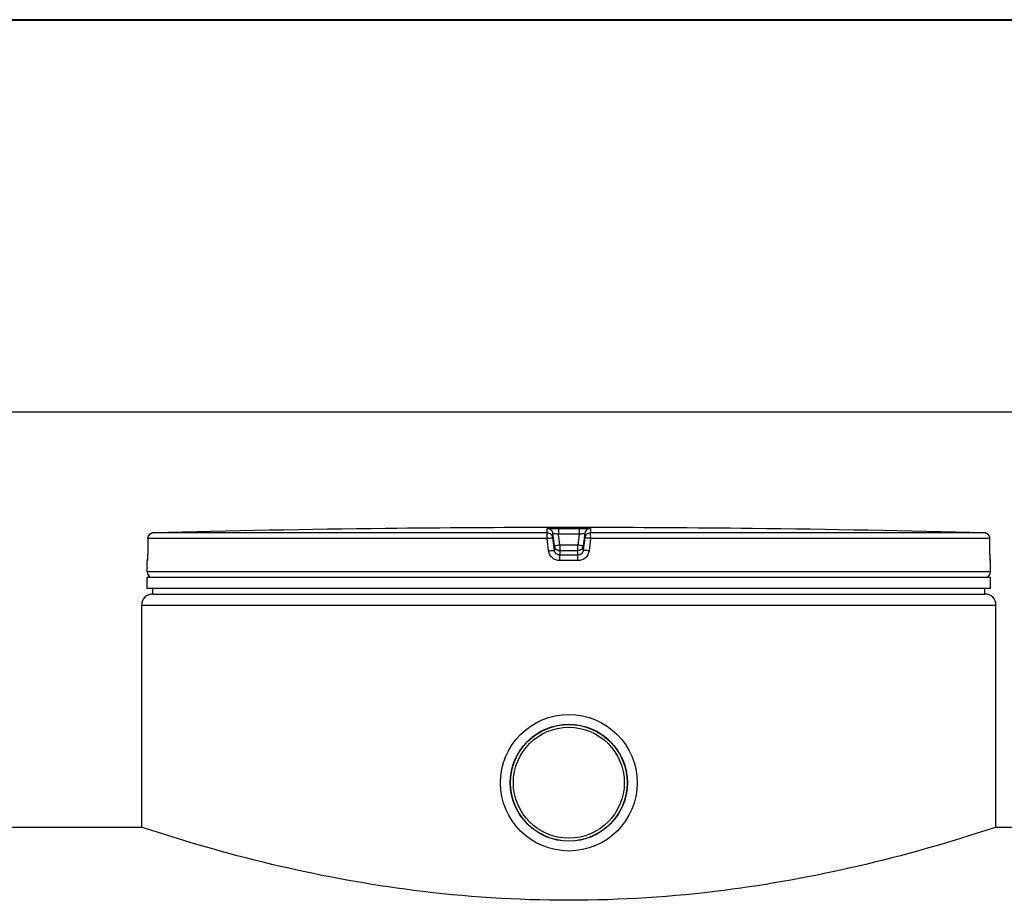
# Model space of a CAD drawing. Header units: millimetres. Extents: x 0 to 297, y 0 to 210.
# Tile 18 of 29: x 114 to 139, y 188 to 210. Entities that reach past the tile are written whole.
import ezdxf

# ---------------------------------------------------------------- set-up
doc = ezdxf.new("R2010")
doc.units = ezdxf.units.MM
doc.header["$LTSCALE"] = 16.335
doc.layers.get('0').update_dxf_attribs({"linetype": 'CONTINUOUS'})
doc.layers.add('01_GLOBAL', color=7, linetype='CONTINUOUS')
doc.layers.add('AXES_REF', color=7, linetype='CONTINUOUS')

# ---------------------------------------------------------------- blocks, each defined once
blk = doc.blocks.new('MARGEA4_BL0', base_point=(148.514, 105.014))
at = {"color": 7, "linetype": 'Continuous'}
for p, q in [((297.014, 210.014), (0.014, 210.014)), ((287.014, 200.014), (10.014, 200.014))]:
    blk.add_line(p, q, dxfattribs=at)

msp = doc.modelspace()

# ---------------------------------------------------------------- linework, layer by layer
at = {"color": 7, "linetype": 'Continuous'}
for p, q in [((0, 210), (297, 210)), ((123.334, 197.049), (123.052, 197.046)), ((123.151, 197.047), (123.103, 197.046)), ((123.253, 197.048), (123.216, 197.048)), ((123.284, 197.048), (123.253, 197.048)), ((123.333, 197.049), (123.284, 197.048)), ((123.334, 197.049), (123.333, 197.049)), ((123.334, 197.049), (123.334, 197.049)), ((132.117, 197.049), (132.115, 197.049)), ((132.398, 197.046), (132.117, 197.049)), ((132.126, 197.049), (132.117, 197.049)), ((132.215, 197.048), (132.126, 197.049)), ((132.254, 197.047), (132.215, 197.048)), ((116.991, 196.795), (116.989, 196.477)), ((138.461, 196.464), (138.459, 196.795)), ((116.985, 196.315), (116.984, 196.3)), ((116.987, 196.36), (116.986, 196.341)), ((116.988, 196.403), (116.987, 196.381)), ((116.987, 196.381), (116.987, 196.36)), ((116.989, 196.477), (116.988, 196.45)), ((116.988, 196.45), (116.988, 196.426)), ((116.988, 196.426), (116.988, 196.403)), ((138.462, 196.447), (138.461, 196.471)), ((138.462, 196.429), (138.461, 196.453)), ((138.462, 196.413), (138.462, 196.436)), ((138.462, 196.397), (138.462, 196.418)), ((138.463, 196.382), (138.462, 196.402)), ((138.463, 196.367), (138.463, 196.386)), ((138.464, 196.348), (138.463, 196.372)), ((138.464, 196.34), (138.463, 196.353)), ((138.464, 196.323), (138.464, 196.344)), ((138.465, 196.309), (138.464, 196.327)), ((138.466, 196.295), (138.465, 196.312)), ((116.976, 195.941), (116.976, 196.228)), ((116.984, 196.287), (116.983, 196.276)), ((116.984, 196.3), (116.984, 196.287)), ((138.466, 196.284), (138.466, 196.299)), ((138.467, 196.277), (138.466, 196.287)), ((138.467, 196.27), (138.467, 196.279)), ((138.467, 196.264), (138.467, 196.272)), ((138.474, 195.941), (138.474, 196.228)), ((116.976, 195.517), (116.976, 195.8)), ((138.474, 195.8), (116.976, 195.8)), ((117.033, 195.8), (117.033, 195.806)), ((138.417, 195.8), (138.417, 195.806)), ((138.474, 195.517), (138.474, 195.8)), ((138.474, 195.517), (116.976, 195.517)), ((117.118, 195.376), (117.118, 195.517)), ((117.118, 195.376), (138.332, 195.376)), ((138.332, 195.376), (138.332, 195.517)), ((64.506, 189.436), (116.835, 189.436)), ((116.879, 189.421), (116.835, 189.436)), ((138.615, 189.436), (138.571, 189.421)), ((138.615, 189.436), (138.571, 189.421)), ((138.615, 189.436), (139.039, 189.436))]:
    msp.add_line(p, q, dxfattribs=at)
at = {"color": 9, "linetype": 'Continuous'}
for p, q in [((127.176, 196.935), (117.128, 196.935)), ((127.176, 196.935), (127.176, 197.046)), ((127.316, 196.811), (127.316, 196.922)), ((127.356, 196.604), (127.316, 196.922)), ((127.356, 196.493), (127.316, 196.811)), ((127.461, 197.049), (127.461, 196.906)), ((127.461, 197.049), (127.725, 197.049)), ((127.496, 196.623), (127.461, 196.906)), ((127.989, 196.906), (127.461, 196.906)), ((127.725, 197.049), (127.989, 197.049)), ((127.989, 196.906), (127.954, 196.623)), ((127.989, 197.049), (127.989, 196.906)), ((128.134, 196.922), (128.094, 196.604)), ((128.134, 196.811), (128.094, 196.493)), ((128.134, 196.922), (128.134, 196.811)), ((128.274, 197.046), (128.274, 196.935)), ((138.322, 196.935), (128.274, 196.935)), ((132.115, 197.049), (132.115, 197.049)), ((116.991, 196.794), (116.989, 196.476)), ((116.991, 196.794), (116.991, 196.795)), ((127.169, 196.794), (116.991, 196.794)), ((127.209, 196.476), (127.169, 196.794)), ((127.356, 196.604), (127.356, 196.493)), ((127.356, 196.604), (127.357, 196.595)), ((127.496, 196.623), (127.496, 196.369)), ((127.954, 196.623), (127.496, 196.623)), ((127.954, 196.369), (127.954, 196.623)), ((128.094, 196.604), (128.093, 196.595)), ((128.094, 196.493), (128.094, 196.604)), ((128.281, 196.794), (128.241, 196.476)), ((138.459, 196.794), (128.281, 196.794)), ((138.459, 196.794), (138.459, 196.795)), ((138.461, 196.476), (138.459, 196.794)), ((116.989, 196.476), (116.989, 196.477)), ((127.495, 196.48), (127.496, 196.48)), ((127.954, 196.48), (127.496, 196.48)), ((127.725, 196.369), (127.496, 196.369)), ((127.954, 196.369), (127.725, 196.369)), ((127.955, 196.48), (127.954, 196.48)), ((138.461, 196.476), (138.461, 196.477)), ((116.979, 196.228), (116.976, 196.228)), ((127.725, 196.228), (127.493, 196.228)), ((127.957, 196.228), (127.725, 196.228)), ((138.474, 196.228), (138.471, 196.228)), ((138.474, 195.941), (116.976, 195.941)), ((117.033, 195.806), (117.079, 195.806)), ((120.098, 195.806), (120.485, 195.806)), ((127.499, 195.806), (127.951, 195.806)), ((138.371, 195.806), (138.417, 195.806))]:
    msp.add_line(p, q, dxfattribs=at)
at = {"color": 7, "linetype": 'Continuous'}
for points in [[(123.216, 197.048), (123.174, 197.047), (123.151, 197.047)], [(116.986, 196.341), (116.985, 196.323), (116.985, 196.315)], [(116.983, 196.276), (116.983, 196.267), (116.982, 196.263), (116.982, 196.26), (116.982, 196.257), (116.982, 196.255), (116.982, 196.253), (116.981, 196.252)], [(138.468, 196.254), (138.468, 196.254), (138.468, 196.252), (138.469, 196.252), (138.468, 196.252), (138.468, 196.253), (138.468, 196.254), (138.468, 196.256), (138.468, 196.258), (138.468, 196.261), (138.467, 196.264)]]:
    msp.add_lwpolyline(points, dxfattribs=at)
for radius in [1.74, 1.492]:
    msp.add_circle((127.725, 190.567), radius, dxfattribs=at)
for centre, radius, start, end in [((127.725, -211.444), 408.516, 89.3842, 90.6158), ((117.132, 196.794), 0.141, 91.4864, 179.6289), ((127.725, -211.449), 408.521, 90.65549, 91.48637), ((127.725, -211.444), 408.516, 88.51363, 89.34452), ((138.318, 196.794), 0.141, 0.4714, 88.5097), ((117.118, 196.228), 0.141, 162.8745, 180), ((138.332, 196.228), 0.141, 0, 17.1257), ((117.118, 195.941), 0.141, 180, 235.7356), ((117.07, 195.806), 0.0368, 148.6217, 180), ((138.332, 195.941), 0.141, 304.2644, 360), ((138.38, 195.806), 0.0368, 0, 31.3783)]:
    msp.add_arc(centre, radius, start, end, dxfattribs=at)
at = {"color": 9, "linetype": 'Continuous'}
for centre, radius, start, end in [((117.131, 196.795), 0.139, 111.8962, 113.7511), ((117.132, 196.794), 0.142, 106.3401, 111.8887), ((117.132, 196.792), 0.143, 102.4075, 106.3459), ((117.132, 196.793), 0.143, 98.984, 102.4091), ((117.132, 196.795), 0.14, 91.5127, 99.0001), ((138.318, 196.795), 0.14, 81.1124, 88.488), ((138.318, 196.793), 0.142, 79.4269, 81.1292), ((138.317, 196.792), 0.143, 73.8494, 79.4265), ((138.318, 196.793), 0.142, 72.2555, 73.8487), ((138.318, 196.795), 0.14, 65.3172, 72.2695), ((138.318, 196.794), 0.141, 58.4648, 65.2941), ((128.874, 185.578), 11.131, 97.1115, 97.4756), ((126.576, 185.578), 11.131, 82.5244, 82.8885), ((117.12, 196.227), 0.141, 169.2575, 179.9612), ((138.33, 196.227), 0.141, 0.0387, 10.746)]:
    msp.add_arc(centre, radius, start, end, dxfattribs=at)
for points in [[(116.991, 196.794), (116.991, 196.845), (117.028, 196.902), (117.075, 196.923)], [(138.459, 196.794), (138.459, 196.84), (138.431, 196.89), (138.392, 196.914)]]:
    msp.add_open_spline(points, degree=3, dxfattribs=at)
for points, knots in [([(127.169, 196.794), (127.169, 196.827), (127.166, 196.873), (127.174, 196.915), (127.172, 196.933), (127.176, 196.935)], [0, 0, 0, 0, 0.696171, 0.914588, 1, 1, 1, 1]), ([(127.169, 196.794), (127.187, 196.797), (127.221, 196.801), (127.27, 196.803), (127.292, 196.814), (127.316, 196.807), (127.316, 196.811)], [0, 0, 0, 0, 0.377925, 0.702743, 0.921906, 1, 1, 1, 1]), ([(127.176, 197.046), (127.176, 197.048), (127.187, 197.045), (127.199, 197.048), (127.228, 197.047), (127.278, 197.049), (127.358, 197.049), (127.425, 197.049), (127.461, 197.049)], [0, 0, 0, 0, 0.019506, 0.076832, 0.169716, 0.29443, 0.618561, 1, 1, 1, 1]), ([(127.176, 197.046), (127.209, 197.046), (127.278, 197.02), (127.312, 196.955), (127.316, 196.922)], [0, 0, 0, 0, 0.500011, 1, 1, 1, 1]), ([(127.176, 196.935), (127.209, 196.935), (127.278, 196.91), (127.312, 196.844), (127.316, 196.811)], [0, 0, 0, 0, 0.500055, 1, 1, 1, 1]), ([(127.316, 196.922), (127.316, 196.926), (127.339, 196.915), (127.362, 196.92), (127.41, 196.911), (127.443, 196.908), (127.461, 196.906)], [0, 0, 0, 0, 0.077923, 0.297825, 0.621754, 1, 1, 1, 1]), ([(127.989, 197.049), (128.025, 197.049), (128.092, 197.049), (128.172, 197.049), (128.222, 197.047), (128.251, 197.048), (128.263, 197.045), (128.274, 197.048), (128.274, 197.046)], [0, 0, 0, 0, 0.381673, 0.705894, 0.830512, 0.923268, 0.980516, 1, 1, 1, 1]), ([(127.989, 196.906), (128.007, 196.908), (128.04, 196.911), (128.088, 196.92), (128.11, 196.915), (128.134, 196.926), (128.134, 196.922)], [0, 0, 0, 0, 0.377661, 0.701239, 0.921139, 1, 1, 1, 1]), ([(128.274, 197.046), (128.241, 197.046), (128.172, 197.02), (128.138, 196.955), (128.134, 196.922)], [0, 0, 0, 0, 0.500011, 1, 1, 1, 1]), ([(128.134, 196.811), (128.138, 196.844), (128.172, 196.91), (128.241, 196.935), (128.274, 196.935)], [0, 0, 0, 0, 0.499945, 1, 1, 1, 1]), ([(128.281, 196.794), (128.263, 196.797), (128.229, 196.801), (128.18, 196.803), (128.158, 196.814), (128.134, 196.807), (128.134, 196.811)], [0, 0, 0, 0, 0.377925, 0.702743, 0.921906, 1, 1, 1, 1]), ([(128.281, 196.794), (128.281, 196.827), (128.284, 196.873), (128.276, 196.915), (128.278, 196.933), (128.274, 196.935)], [0, 0, 0, 0, 0.696171, 0.914588, 1, 1, 1, 1]), ([(127.426, 196.614), (127.409, 196.612), (127.394, 196.602), (127.356, 196.61), (127.356, 196.604)], [0, 0, 0, 0, 0.730974, 1, 1, 1, 1]), ([(128.094, 196.604), (128.094, 196.61), (128.056, 196.602), (128.041, 196.612), (128.024, 196.614)], [0, 0, 0, 0, 0.269026, 1, 1, 1, 1]), ([(116.985, 196.318), (116.985, 196.295), (116.986, 196.263), (116.979, 196.24), (116.981, 196.228), (116.979, 196.228)], [0, 0, 0, 0, 0.737971, 0.932522, 1, 1, 1, 1]), ([(116.989, 196.476), (116.989, 196.461), (116.988, 196.408), (116.987, 196.356), (116.985, 196.318)], [0, 0, 0, 0, 0.275069, 1, 1, 1, 1]), ([(127.209, 196.476), (127.227, 196.478), (127.261, 196.481), (127.308, 196.49), (127.335, 196.487), (127.354, 196.496), (127.356, 196.493)], [0, 0, 0, 0, 0.378272, 0.703014, 0.921992, 1, 1, 1, 1]), ([(127.493, 196.228), (127.426, 196.228), (127.287, 196.278), (127.217, 196.409), (127.209, 196.476)], [0, 0, 0, 0, 0.500257, 1, 1, 1, 1]), ([(127.496, 196.369), (127.463, 196.369), (127.394, 196.395), (127.36, 196.46), (127.356, 196.493)], [0, 0, 0, 0, 0.499505, 1, 1, 1, 1]), ([(127.493, 196.228), (127.493, 196.26), (127.491, 196.305), (127.497, 196.35), (127.494, 196.366), (127.496, 196.369)], [0, 0, 0, 0, 0.697747, 0.916201, 1, 1, 1, 1]), ([(128.094, 196.493), (128.09, 196.46), (128.056, 196.395), (127.987, 196.369), (127.954, 196.369)], [0, 0, 0, 0, 0.499131, 1, 1, 1, 1]), ([(127.957, 196.228), (127.957, 196.26), (127.959, 196.305), (127.953, 196.35), (127.956, 196.366), (127.954, 196.369)], [0, 0, 0, 0, 0.697748, 0.916202, 1, 1, 1, 1]), ([(128.241, 196.476), (128.233, 196.409), (128.163, 196.278), (128.024, 196.228), (127.957, 196.228)], [0, 0, 0, 0, 0.499781, 1, 1, 1, 1]), ([(128.241, 196.476), (128.223, 196.478), (128.189, 196.481), (128.142, 196.49), (128.115, 196.487), (128.096, 196.496), (128.094, 196.493)], [0, 0, 0, 0, 0.378272, 0.703014, 0.921992, 1, 1, 1, 1]), ([(138.464, 196.324), (138.464, 196.335), (138.462, 196.386), (138.461, 196.436), (138.461, 196.476)], [0, 0, 0, 0, 0.221575, 1, 1, 1, 1]), ([(138.471, 196.228), (138.469, 196.228), (138.471, 196.241), (138.464, 196.266), (138.465, 196.3), (138.464, 196.324)], [0, 0, 0, 0, 0.067641, 0.262765, 1, 1, 1, 1])]:
    msp.add_open_spline(points, degree=3, knots=knots, dxfattribs=at)
at = {"color": 7, "linetype": 'Continuous'}
for points, knots in [([(127.357, 196.595), (127.363, 196.564), (127.398, 196.504), (127.463, 196.481), (127.495, 196.48)], [0, 0, 0, 0, 0.50002, 1, 1, 1, 1]), ([(128.093, 196.595), (128.087, 196.564), (128.052, 196.504), (127.987, 196.481), (127.955, 196.48)], [0, 0, 0, 0, 0.500018, 1, 1, 1, 1]), ([(138.571, 189.421), (137.422, 189.04), (135.149, 188.392), (131.521, 187.731), (127.725, 187.485), (123.929, 187.731), (120.301, 188.392), (118.028, 189.04), (116.879, 189.421)], [0, 0, 0, 0, 0.164423, 0.320388, 0.5, 0.679612, 0.835577, 1, 1, 1, 1])]:
    msp.add_open_spline(points, degree=3, knots=knots, dxfattribs=at)
at = {"layer": '01_GLOBAL', "color": 7, "linetype": 'Continuous'}
for p, q in [((117.118, 195.376), (138.332, 195.376)), ((116.835, 189.436), (116.835, 195.093)), ((138.615, 189.436), (138.615, 195.093))]:
    msp.add_line(p, q, dxfattribs=at)
at = {"layer": '01_GLOBAL', "color": 9, "linetype": 'Continuous'}
msp.add_line((116.835, 195.093), (138.615, 195.093), dxfattribs=at)
at = {"layer": '01_GLOBAL', "color": 7, "linetype": 'Continuous'}
for centre, start, end in [((117.118, 195.093), 90, 180), ((138.332, 195.093), 0, 90)]:
    msp.add_arc(centre, 0.283, start, end, dxfattribs=at)
at = {"layer": 'AXES_REF', "color": 7, "linetype": 'Continuous'}
for radius in [1.485, 1.414]:
    msp.add_circle((127.725, 190.567), radius, dxfattribs=at)

# ---------------------------------------------------------------- block references
at = {"color": 7, "linetype": 'Continuous'}
msp.add_blockref('MARGEA4_BL0', (148.514, 105.014), dxfattribs=at)

doc.saveas('drawing.dxf')
